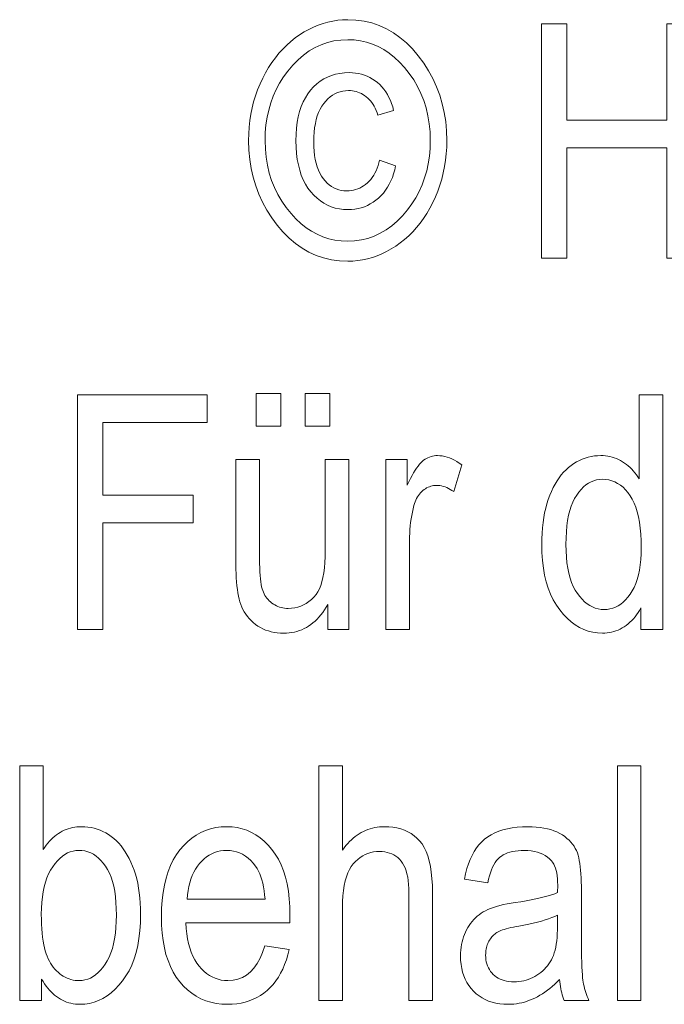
# Model space of a CAD drawing. Extents: x 5 to 2705, y 5 to 648.
# Tile 39 of 50: x 763.03 to 768.52, y 52.97 to 61.37. Entities that reach past the tile are written whole.
import ezdxf

# ---------------------------------------------------------------- set-up
doc = ezdxf.new("R2010")
doc.units = 0

msp = doc.modelspace()

# ---------------------------------------------------------------- linework, layer by layer
at = {"color": 7, "lineweight": 13}
for points in [[(765.819885, 61.367668), (765.890503, 61.364586), (765.958801, 61.355335), (766.024719, 61.33992), (766.088379, 61.318336), (766.149719, 61.290588), (766.20874, 61.256672), (766.265381, 61.216591), (766.319763, 61.170341), (766.371826, 61.117928), (766.42157, 61.059345), (766.467651, 60.996632), (766.508972, 60.931816), (766.54541, 60.864899), (766.576965, 60.795879), (766.603638, 60.724762), (766.625549, 60.651543), (766.642517, 60.576221), (766.654663, 60.498798), (766.661926, 60.419277), (766.664368, 60.337654), (766.663147, 60.280544), (766.659546, 60.224365), (766.653564, 60.169113), (766.645142, 60.114788), (766.634338, 60.06139), (766.621155, 60.008923), (766.60553, 59.957382), (766.587524, 59.906769), (766.567139, 59.857082), (766.544312, 59.808323), (766.519592, 59.761154), (766.493347, 59.716236), (766.465576, 59.673569), (766.436401, 59.633152), (766.405701, 59.594986), (766.373474, 59.559074), (766.339844, 59.52541), (766.304626, 59.493996), (766.268005, 59.464836), (766.229858, 59.437927), (766.190796, 59.413433), (766.151245, 59.391514), (766.111328, 59.372177), (766.070923, 59.355415), (766.030151, 59.341236), (765.988953, 59.329632), (765.947327, 59.320606), (765.905273, 59.314159), (765.862793, 59.310295), (765.819885, 59.309006), (765.749329, 59.31208), (765.68103, 59.321308), (765.615051, 59.336693), (765.551392, 59.358227), (765.490112, 59.385914), (765.431091, 59.419754), (765.37439, 59.459747), (765.320068, 59.505894), (765.268005, 59.558193), (765.218262, 59.616646), (765.172119, 59.67923), (765.130859, 59.743931), (765.094421, 59.810745), (765.062866, 59.879673), (765.036133, 59.950718), (765.014282, 60.023876), (764.997253, 60.099148), (764.985168, 60.176537), (764.977844, 60.256039), (764.975403, 60.337654), (764.976624, 60.39502), (764.980225, 60.451431), (764.986206, 60.506889), (764.994629, 60.561394), (765.005432, 60.614941), (765.018677, 60.66753), (765.034241, 60.71917), (765.052246, 60.769852), (765.072693, 60.819576), (765.095459, 60.868351), (765.120239, 60.91552), (765.146484, 60.960438), (765.174194, 61.003105), (765.20343, 61.043522), (765.234131, 61.081684), (765.266296, 61.117599), (765.299988, 61.15126), (765.335144, 61.182674), (765.371826, 61.211834), (765.409973, 61.238747), (765.449036, 61.263241), (765.488525, 61.285156), (765.528503, 61.304497), (765.568848, 61.321255), (765.609619, 61.335438), (765.650818, 61.347038), (765.692444, 61.356064), (765.734497, 61.362511), (765.776978, 61.366379)], [(767.470642, 59.333561), (767.470642, 61.333561), (767.687561, 61.333561), (767.687561, 60.51228), (768.540222, 60.51228), (768.540222, 61.333561), (768.757141, 61.333561), (768.757141, 59.333561), (768.540222, 59.333561), (768.540222, 60.27626), (767.687561, 60.27626), (767.687561, 59.333561)], [(765.819885, 61.197136), (765.760559, 61.194462), (765.703003, 61.18644), (765.647339, 61.173069), (765.593567, 61.154354), (765.541565, 61.130287), (765.491516, 61.100872), (765.443237, 61.066113), (765.396851, 61.026005), (765.352356, 60.980545), (765.309692, 60.929741), (765.272888, 60.879128), (765.239929, 60.826603), (765.210876, 60.772171), (765.185669, 60.715824), (765.164368, 60.657574), (765.146912, 60.597408), (765.133362, 60.535336), (765.123718, 60.471352), (765.117859, 60.405457), (765.115967, 60.337654), (765.118164, 60.26487), (765.124817, 60.194408), (765.135864, 60.126263), (765.151306, 60.060436), (765.171204, 59.996929), (765.195496, 59.935745), (765.224243, 59.876877), (765.257385, 59.820328), (765.294983, 59.766098), (765.336975, 59.714188), (765.378601, 59.669605), (765.421753, 59.629715), (765.46637, 59.594517), (765.512451, 59.564011), (765.559998, 59.5382), (765.60907, 59.517082), (765.659546, 59.500656), (765.711548, 59.488922), (765.764954, 59.481884), (765.819885, 59.479538), (765.879028, 59.482212), (765.93634, 59.490231), (765.991882, 59.503601), (766.045593, 59.52232), (766.097534, 59.546387), (766.147644, 59.575798), (766.195984, 59.610561), (766.242493, 59.650669), (766.287231, 59.696125), (766.330139, 59.746929), (766.366943, 59.797287), (766.399902, 59.849579), (766.428955, 59.903805), (766.454102, 59.959972), (766.475403, 60.018078), (766.492859, 60.078117), (766.506409, 60.140095), (766.516113, 60.20401), (766.521912, 60.269863), (766.523865, 60.337654), (766.521667, 60.410439), (766.515015, 60.4809), (766.503967, 60.549046), (766.488525, 60.614872), (766.468628, 60.678375), (766.444275, 60.739563), (766.415588, 60.798431), (766.382385, 60.85498), (766.344849, 60.90921), (766.302856, 60.961121), (766.261169, 61.005962), (766.218018, 61.046085), (766.173462, 61.081486), (766.12738, 61.112171), (766.079773, 61.13813), (766.030762, 61.159374), (765.980286, 61.175896), (765.928284, 61.187695), (765.874817, 61.194775)], [(766.09137, 60.171215), (766.227844, 60.122101), (766.220215, 60.087673), (766.21106, 60.05479), (766.200439, 60.023445), (766.188171, 59.993645), (766.174438, 59.965382), (766.159119, 59.938663), (766.142273, 59.913486), (766.123901, 59.889851), (766.104004, 59.867756), (766.08252, 59.847202), (766.059937, 59.828411), (766.03656, 59.811596), (766.012451, 59.796761), (765.987549, 59.783901), (765.961975, 59.773022), (765.935608, 59.764122), (765.908447, 59.757198), (765.880615, 59.752251), (765.85199, 59.749283), (765.822632, 59.748295), (765.785095, 59.749809), (765.74884, 59.754353), (765.713867, 59.761925), (765.680176, 59.772526), (765.647827, 59.786152), (765.61676, 59.802811), (765.586975, 59.822498), (765.558533, 59.845211), (765.531311, 59.870956), (765.505432, 59.899727), (765.481445, 59.931335), (765.460022, 59.965595), (765.441101, 60.002499), (765.424683, 60.042046), (765.410767, 60.084244), (765.399414, 60.129086), (765.390625, 60.176575), (765.384277, 60.226711), (765.380493, 60.279495), (765.379272, 60.334927), (765.380493, 60.390327), (765.384216, 60.443027), (765.390503, 60.493031), (765.399231, 60.540329), (765.410461, 60.584927), (765.424194, 60.626823), (765.44043, 60.666016), (765.459167, 60.702511), (765.480347, 60.736301), (765.504089, 60.767395), (765.529846, 60.795647), (765.557129, 60.820927), (765.58606, 60.843235), (765.616516, 60.862564), (765.648499, 60.878922), (765.682129, 60.892307), (765.717285, 60.902714), (765.754028, 60.910149), (765.792297, 60.914612), (765.832153, 60.9161), (765.859863, 60.915253), (765.88678, 60.912716), (765.912903, 60.908485), (765.938293, 60.902565), (765.96283, 60.894951), (765.986572, 60.885647), (766.009521, 60.874653), (766.031677, 60.861965), (766.05304, 60.847584), (766.073669, 60.831516), (766.093201, 60.813915), (766.11145, 60.794952), (766.128479, 60.774624), (766.144165, 60.752934), (766.158569, 60.729877), (766.171692, 60.705456), (766.183594, 60.679672), (766.194153, 60.652523), (766.20343, 60.624012), (766.211426, 60.594135), (766.077759, 60.554569), (766.070618, 60.574795), (766.062805, 60.593998), (766.054382, 60.612175), (766.045349, 60.629333), (766.035645, 60.645466), (766.025269, 60.660572), (766.014282, 60.67466), (766.002686, 60.687721), (765.990356, 60.69976), (765.977478, 60.710777), (765.96405, 60.720757), (765.950256, 60.729687), (765.936096, 60.737564), (765.92157, 60.744392), (765.906677, 60.750172), (765.891418, 60.754898), (765.875793, 60.758575), (765.859802, 60.7612), (765.843445, 60.762775), (765.826721, 60.763302), (765.801758, 60.762196), (765.777649, 60.758881), (765.754395, 60.753357), (765.731995, 60.745621), (765.710449, 60.735676), (765.689697, 60.723518), (765.6698, 60.709156), (765.650818, 60.692577), (765.632629, 60.673794), (765.615234, 60.652798), (765.599182, 60.629631), (765.584839, 60.60434), (765.572144, 60.576916), (765.561157, 60.547367), (765.551819, 60.51569), (765.544189, 60.481884), (765.538269, 60.44595), (765.534058, 60.407887), (765.531555, 60.367695), (765.530701, 60.325375), (765.531494, 60.284924), (765.533875, 60.246521), (765.537903, 60.210163), (765.543579, 60.175854), (765.550781, 60.143589), (765.559631, 60.113369), (765.570129, 60.085197), (765.582214, 60.059074), (765.595886, 60.034992), (765.611145, 60.012962), (765.627686, 59.993), (765.644958, 59.975143), (765.663025, 59.959385), (765.681885, 59.945728), (765.701538, 59.934174), (765.721985, 59.924721), (765.743225, 59.917366), (765.765259, 59.912113), (765.788086, 59.908962), (765.811707, 59.907913), (765.831177, 59.908604), (765.850159, 59.910667), (765.868835, 59.914112), (765.887024, 59.918938), (765.904846, 59.925137), (765.922241, 59.932716), (765.939209, 59.941673), (765.955811, 59.952007), (765.971924, 59.963718), (765.987732, 59.976807), (766.002747, 59.991154), (766.016724, 60.00663), (766.029724, 60.023239), (766.041626, 60.040981), (766.05249, 60.059856), (766.062378, 60.079865), (766.071167, 60.101002), (766.078918, 60.123276), (766.085693, 60.146679)], [(765.040955, 57.902454), (765.040955, 58.182129), (765.251038, 58.182129), (765.251038, 57.902454)], [(765.458374, 57.902454), (765.458374, 58.182129), (765.668518, 58.182129), (765.668518, 57.902454)], [(763.51709, 56.169849), (763.51709, 58.169849), (764.623474, 58.169849), (764.623474, 57.933834), (763.734009, 57.933834), (763.734009, 57.314461), (764.503418, 57.314461), (764.503418, 57.078445), (763.734009, 57.078445), (763.734009, 56.169849)], [(768.316528, 56.169849), (768.316528, 56.352661), (768.305298, 56.33215), (768.293457, 56.312634), (768.280945, 56.294113), (768.267822, 56.276588), (768.254089, 56.260059), (768.239746, 56.24453), (768.224731, 56.229992), (768.209106, 56.216454), (768.192871, 56.203907), (768.176025, 56.19236), (768.158691, 56.181862), (768.141052, 56.17247), (768.12323, 56.164181), (768.105042, 56.156998), (768.08667, 56.150921), (768.067932, 56.145947), (768.049011, 56.142078), (768.029785, 56.139317), (768.010254, 56.137661), (767.990479, 56.137108), (767.949036, 56.139091), (767.908691, 56.145046), (767.869507, 56.154972), (767.831421, 56.168869), (767.794495, 56.186733), (767.758728, 56.208569), (767.72406, 56.234371), (767.690552, 56.264145), (767.658142, 56.297894), (767.626892, 56.335606), (767.597717, 56.376923), (767.571655, 56.421474), (767.548645, 56.469257), (767.528687, 56.520271), (767.51178, 56.57452), (767.497986, 56.632004), (767.487244, 56.692722), (767.479553, 56.756672), (767.474976, 56.823853), (767.473389, 56.894268), (767.474121, 56.942905), (767.476135, 56.99004), (767.479553, 57.035675), (767.484314, 57.079807), (767.490479, 57.12244), (767.497986, 57.163574), (767.506836, 57.203205), (767.51709, 57.241337), (767.528687, 57.277966), (767.541626, 57.313095), (767.555725, 57.346588), (767.57074, 57.378307), (767.58667, 57.408253), (767.603516, 57.436424), (767.621277, 57.462822), (767.639954, 57.48745), (767.659546, 57.5103), (767.679993, 57.531376), (767.701416, 57.550682), (767.723755, 57.568211), (767.746765, 57.584023), (767.770325, 57.598171), (767.794373, 57.610653), (767.818909, 57.621471), (767.843994, 57.630627), (767.869507, 57.638115), (767.89563, 57.643944), (767.92218, 57.648102), (767.949219, 57.6506), (767.976807, 57.651432), (767.996582, 57.650906), (768.016113, 57.64933), (768.035278, 57.646706), (768.054199, 57.643028), (768.072815, 57.638302), (768.091187, 57.632523), (768.109253, 57.625694), (768.127014, 57.617817), (768.14447, 57.608887), (768.161682, 57.598907), (768.178467, 57.587986), (768.194641, 57.576233), (768.210205, 57.563648), (768.22522, 57.550232), (768.239624, 57.53598), (768.253418, 57.520901), (768.266663, 57.504986), (768.279358, 57.488239), (768.291382, 57.470661), (768.302856, 57.452251), (768.302856, 58.169849), (768.504761, 58.169849), (768.504761, 56.169849)], [(765.650757, 56.169849), (765.650757, 56.382675), (765.636597, 56.35873), (765.621948, 56.336018), (765.606812, 56.314529), (765.591187, 56.29427), (765.575073, 56.275238), (765.558411, 56.257435), (765.541321, 56.24086), (765.523743, 56.22551), (765.505615, 56.211391), (765.487061, 56.198498), (765.467957, 56.186836), (765.448425, 56.176399), (765.428345, 56.167191), (765.407837, 56.159206), (765.38678, 56.152454), (765.365234, 56.146931), (765.343262, 56.142632), (765.32074, 56.139565), (765.297729, 56.137722), (765.274231, 56.137108), (765.246521, 56.137863), (765.219666, 56.140137), (765.193604, 56.143921), (765.168335, 56.149223), (765.143921, 56.156036), (765.120361, 56.164364), (765.097534, 56.17421), (765.075623, 56.185566), (765.054443, 56.198437), (765.034119, 56.212822), (765.014893, 56.228371), (764.996948, 56.24472), (764.980347, 56.261875), (764.965027, 56.279835), (764.95105, 56.298599), (764.938416, 56.318172), (764.927124, 56.338547), (764.917114, 56.359726), (764.908447, 56.38171), (764.901123, 56.404503), (764.894775, 56.428539), (764.889099, 56.454269), (764.884033, 56.481689), (764.8797, 56.510803), (764.876038, 56.541611), (764.873047, 56.574104), (764.870667, 56.608295), (764.869019, 56.644173), (764.868042, 56.681747), (764.867676, 56.721008), (764.867676, 57.61869), (765.068237, 57.61869), (765.068237, 56.815144), (765.068481, 56.771873), (765.069153, 56.731567), (765.070251, 56.694221), (765.071838, 56.659836), (765.073853, 56.62841), (765.076355, 56.599945), (765.079285, 56.57444), (765.082642, 56.551895), (765.086487, 56.53231), (765.090759, 56.51569), (765.095642, 56.500847), (765.101257, 56.486603), (765.107666, 56.472961), (765.114868, 56.459919), (765.122803, 56.447475), (765.131531, 56.435635), (765.140991, 56.424393), (765.151184, 56.41375), (765.16217, 56.403709), (765.17395, 56.394268), (765.186279, 56.385586), (765.198914, 56.377815), (765.211914, 56.37096), (765.225281, 56.365021), (765.238953, 56.359993), (765.25293, 56.355881), (765.267334, 56.35268), (765.281982, 56.350395), (765.297058, 56.349026), (765.312439, 56.348568), (765.34082, 56.349754), (765.368225, 56.353313), (765.394531, 56.359249), (765.4198, 56.367558), (765.444092, 56.378239), (765.467285, 56.391296), (765.489502, 56.406727), (765.51062, 56.42453), (765.530762, 56.444706), (765.549805, 56.467258), (765.564819, 56.489426), (765.578308, 56.515007), (765.590149, 56.543995), (765.600464, 56.576397), (765.609131, 56.612209), (765.616272, 56.651432), (765.621826, 56.694065), (765.625793, 56.740108), (765.628174, 56.789562), (765.628906, 56.842426), (765.628906, 57.61869), (765.830872, 57.61869), (765.830872, 56.169849)], [(766.145996, 56.169849), (766.145996, 57.61869), (766.327454, 57.61869), (766.327454, 57.399044), (766.341248, 57.428574), (766.354797, 57.456043), (766.368164, 57.481453), (766.381226, 57.504803), (766.394104, 57.526093), (766.406738, 57.545319), (766.419189, 57.562489), (766.431335, 57.577599), (766.443298, 57.590649), (766.455017, 57.601635), (766.466736, 57.611099), (766.47876, 57.619564), (766.491089, 57.627033), (766.503662, 57.633507), (766.516541, 57.638985), (766.529724, 57.643463), (766.543213, 57.64695), (766.556946, 57.649441), (766.570984, 57.650932), (766.585266, 57.651432), (766.60553, 57.650642), (766.625854, 57.648266), (766.64624, 57.64431), (766.666687, 57.638771), (766.687256, 57.631649), (766.707886, 57.622948), (766.728638, 57.612659), (766.749451, 57.600792), (766.770325, 57.587337), (766.79126, 57.572304), (766.723083, 57.344475), (766.70813, 57.354584), (766.693237, 57.363628), (766.678406, 57.371609), (766.663696, 57.378525), (766.649048, 57.38438), (766.634521, 57.389168), (766.620056, 57.392891), (766.605652, 57.395554), (766.591309, 57.397148), (766.577087, 57.397682), (766.564392, 57.397228), (766.55188, 57.395878), (766.539612, 57.393627), (766.527527, 57.390476), (766.515686, 57.386425), (766.504089, 57.381474), (766.492676, 57.375622), (766.481506, 57.368866), (766.47052, 57.361214), (766.459778, 57.352661), (766.449463, 57.3433), (766.439758, 57.333233), (766.430664, 57.322456), (766.422241, 57.310966), (766.414429, 57.298771), (766.407227, 57.285866), (766.400635, 57.272251), (766.394714, 57.257927), (766.389404, 57.242893), (766.384705, 57.22715), (766.377502, 57.198868), (766.370972, 57.170231), (766.365234, 57.141239), (766.360291, 57.111897), (766.356079, 57.082195), (766.352661, 57.052143), (766.349976, 57.021732), (766.348083, 56.990967), (766.346924, 56.95985), (766.346558, 56.928375), (766.346558, 56.169849)], [(767.679443, 56.892906), (767.68042, 56.838142), (767.683289, 56.786274), (767.688171, 56.737297), (767.695007, 56.691216), (767.703796, 56.648022), (767.714539, 56.607719), (767.727234, 56.570312), (767.741821, 56.535797), (767.758423, 56.504173), (767.776978, 56.475441), (767.796814, 56.44952), (767.817261, 56.426331), (767.838379, 56.405865), (767.860107, 56.38813), (767.882507, 56.373123), (767.905579, 56.360844), (767.929199, 56.351295), (767.953552, 56.344475), (767.978516, 56.340382), (768.004089, 56.339016), (768.029419, 56.340328), (768.054016, 56.344257), (768.078003, 56.350803), (768.101257, 56.359974), (768.12384, 56.371758), (768.145691, 56.386166), (768.166931, 56.403191), (768.187439, 56.422836), (768.207336, 56.445103), (768.226501, 56.469986), (768.244385, 56.497517), (768.260376, 56.527721), (768.274475, 56.5606), (768.286743, 56.596153), (768.297058, 56.63438), (768.305542, 56.675278), (768.312134, 56.718853), (768.316833, 56.765102), (768.319702, 56.814026), (768.320618, 56.86562), (768.319702, 56.924824), (768.316833, 56.980736), (768.312134, 57.033363), (768.305542, 57.082703), (768.297058, 57.12875), (768.286743, 57.171513), (768.274475, 57.210987), (768.260376, 57.247177), (768.244385, 57.280075), (768.226501, 57.309685), (768.207153, 57.336254), (768.18689, 57.360027), (768.165588, 57.381001), (768.143311, 57.399181), (768.120056, 57.414562), (768.095825, 57.427147), (768.070618, 57.436935), (768.044434, 57.443928), (768.017273, 57.448124), (767.989075, 57.449524), (767.96405, 57.448177), (767.939758, 57.444145), (767.916138, 57.437428), (767.89325, 57.42802), (767.871094, 57.415928), (767.849609, 57.401146), (767.828857, 57.383675), (767.808777, 57.363518), (767.789429, 57.340675), (767.770813, 57.315144), (767.753479, 57.286732), (767.737915, 57.255253), (767.724182, 57.220703), (767.712341, 57.183083), (767.702271, 57.142395), (767.694031, 57.098637), (767.687622, 57.051807), (767.683044, 57.001911), (767.680298, 56.94894)], [(763.212158, 53.006138), (763.025269, 53.006138), (763.025269, 55.006138), (763.225769, 55.006138), (763.225769, 54.292633), (763.23877, 54.311779), (763.252136, 54.329929), (763.265808, 54.347088), (763.279846, 54.363247), (763.294189, 54.37841), (763.308899, 54.392578), (763.323914, 54.40575), (763.339294, 54.417927), (763.355042, 54.429104), (763.371094, 54.439289), (763.387512, 54.44849), (763.404297, 54.456726), (763.421448, 54.463989), (763.438965, 54.470284), (763.456848, 54.475613), (763.475098, 54.479973), (763.493774, 54.48336), (763.512756, 54.485783), (763.532104, 54.487236), (763.55188, 54.48772), (763.579407, 54.486889), (763.606506, 54.48439), (763.633057, 54.480232), (763.659119, 54.474407), (763.684692, 54.466915), (763.709778, 54.45776), (763.734314, 54.446941), (763.758362, 54.43446), (763.78186, 54.420311), (763.804932, 54.404499), (763.827271, 54.386997), (763.848633, 54.367775), (763.869141, 54.346832), (763.888733, 54.324173), (763.90741, 54.299793), (763.925171, 54.273697), (763.942017, 54.24588), (763.957947, 54.216343), (763.972961, 54.185089), (763.987061, 54.152115), (764, 54.117558), (764.011597, 54.081554), (764.021851, 54.044106), (764.030701, 54.005211), (764.038208, 53.96487), (764.044373, 53.92308), (764.049133, 53.879848), (764.052551, 53.835171), (764.054565, 53.789043), (764.055237, 53.74147), (764.053711, 53.669487), (764.049072, 53.600872), (764.041382, 53.535625), (764.030579, 53.473751), (764.016724, 53.415245), (763.999756, 53.360107), (763.979736, 53.308342), (763.956604, 53.259945), (763.93042, 53.214916), (763.901123, 53.17326), (763.869751, 53.135284), (763.837341, 53.101307), (763.803955, 53.071327), (763.76947, 53.045345), (763.734009, 53.023361), (763.697449, 53.005375), (763.659851, 52.991383), (763.621277, 52.981392), (763.581604, 52.975395), (763.540955, 52.973396), (763.520386, 52.973934), (763.500305, 52.975552), (763.480652, 52.978245), (763.461365, 52.982018), (763.442566, 52.986866), (763.424133, 52.992794), (763.406128, 52.999802), (763.38855, 53.007885), (763.37146, 53.017044), (763.354736, 53.027283), (763.33844, 53.038586), (763.322571, 53.050941), (763.30719, 53.064342), (763.292297, 53.078796), (763.277832, 53.094303), (763.263794, 53.110859), (763.250183, 53.128464), (763.237061, 53.147121), (763.224365, 53.166828), (763.212158, 53.187584)], [(765.575073, 53.006138), (765.575073, 55.006138), (765.775574, 55.006138), (765.775574, 54.28854), (765.789978, 54.307961), (765.804688, 54.326382), (765.819824, 54.343811), (765.835266, 54.360245), (765.851135, 54.375679), (765.867371, 54.390121), (765.883911, 54.403564), (765.900879, 54.416016), (765.918213, 54.427467), (765.935913, 54.437923), (765.953918, 54.447388), (765.972351, 54.455853), (765.99115, 54.463322), (766.010315, 54.469795), (766.029846, 54.475273), (766.049744, 54.479752), (766.070007, 54.483238), (766.090637, 54.485729), (766.111633, 54.487221), (766.132996, 54.48772), (766.170166, 54.486511), (766.205688, 54.482891), (766.239624, 54.476852), (766.271973, 54.468403), (766.302673, 54.457535), (766.331848, 54.444256), (766.359375, 54.428558), (766.385376, 54.41045), (766.409729, 54.389923), (766.432495, 54.366985), (766.453369, 54.340824), (766.471985, 54.310638), (766.488464, 54.276432), (766.502747, 54.238197), (766.514832, 54.195938), (766.524719, 54.149658), (766.53241, 54.09935), (766.537903, 54.045021), (766.541199, 53.986664), (766.542297, 53.924282), (766.542297, 53.006138), (766.341736, 53.006138), (766.341736, 53.924282), (766.341064, 53.960873), (766.339111, 53.995335), (766.335754, 54.027664), (766.331055, 54.057869), (766.325073, 54.085945), (766.317688, 54.111897), (766.309021, 54.135715), (766.29895, 54.157406), (766.287598, 54.176971), (766.274902, 54.194405), (766.261047, 54.209957), (766.246155, 54.223873), (766.230225, 54.236153), (766.213379, 54.246792), (766.195435, 54.255798), (766.176514, 54.263165), (766.156555, 54.268894), (766.13562, 54.272987), (766.113708, 54.27544), (766.090759, 54.27626), (766.064941, 54.275211), (766.039917, 54.27206), (766.015625, 54.266808), (765.992188, 54.259453), (765.969482, 54.25), (765.947571, 54.238441), (765.926453, 54.224789), (765.906067, 54.20903), (765.886475, 54.191174), (765.867676, 54.171211), (765.850159, 54.148579), (765.834534, 54.1227), (765.82074, 54.093575), (765.808716, 54.061199), (765.798584, 54.025578), (765.790344, 53.98671), (765.783875, 53.944595), (765.779297, 53.899235), (765.776489, 53.850628), (765.775574, 53.798771), (765.775574, 53.006138)], [(768.118042, 53.006138), (768.118042, 55.006138), (768.318542, 55.006138), (768.318542, 53.006138)], [(765.113953, 53.472713), (765.321289, 53.441338), (765.310059, 53.396091), (765.29718, 53.353123), (765.282654, 53.312435), (765.266418, 53.274025), (765.248474, 53.237892), (765.228882, 53.204037), (765.207581, 53.172462), (765.184631, 53.143166), (765.160034, 53.116146), (765.133728, 53.091404), (765.105896, 53.068981), (765.076843, 53.04892), (765.046448, 53.031219), (765.014771, 53.015877), (764.98175, 53.002899), (764.94751, 52.992275), (764.911926, 52.984016), (764.875061, 52.978115), (764.836853, 52.974575), (764.797424, 52.973396), (764.747925, 52.975311), (764.700317, 52.981064), (764.654663, 52.990646), (764.610901, 53.004063), (764.569092, 53.021317), (764.529175, 53.0424), (764.491211, 53.067318), (764.455139, 53.096069), (764.421021, 53.128654), (764.388794, 53.165073), (764.359131, 53.205109), (764.332581, 53.248539), (764.309143, 53.295368), (764.288879, 53.345592), (764.271667, 53.399216), (764.257629, 53.456234), (764.246704, 53.516651), (764.238892, 53.580463), (764.234192, 53.647675), (764.232605, 53.718281), (764.234192, 53.791534), (764.238892, 53.861225), (764.246826, 53.927361), (764.257812, 53.989929), (764.272034, 54.048943), (764.289368, 54.104393), (764.309814, 54.156281), (764.333435, 54.204609), (764.360229, 54.249378), (764.390198, 54.290585), (764.422546, 54.328041), (764.456543, 54.361553), (764.49231, 54.391125), (764.529663, 54.416752), (764.568726, 54.438438), (764.609497, 54.456181), (764.651917, 54.469978), (764.695984, 54.479836), (764.74176, 54.485748), (764.789246, 54.48772), (764.834595, 54.485783), (764.878418, 54.479973), (764.920715, 54.470284), (764.961426, 54.456726), (765.000671, 54.439289), (765.038391, 54.41798), (765.074585, 54.392796), (765.109253, 54.363735), (765.142334, 54.330803), (765.17395, 54.293995), (765.203247, 54.253517), (765.229431, 54.209576), (765.252563, 54.162167), (765.272644, 54.111294), (765.289551, 54.056957), (765.303467, 53.999153), (765.314209, 53.937885), (765.32196, 53.87315), (765.326599, 53.804951), (765.328125, 53.733288), (765.326721, 53.667801), (764.440002, 53.667801), (764.443298, 53.620163), (764.448425, 53.574924), (764.455322, 53.532085), (764.463989, 53.49165), (764.474426, 53.453613), (764.486633, 53.41798), (764.50061, 53.384747), (764.516357, 53.353912), (764.533936, 53.325481), (764.553223, 53.299454), (764.573853, 53.275864), (764.595337, 53.254761), (764.617737, 53.236137), (764.640991, 53.219997), (764.6651, 53.206341), (764.690063, 53.195168), (764.715942, 53.186478), (764.742676, 53.180271), (764.770325, 53.176548), (764.798767, 53.175304), (764.842712, 53.17828), (764.88385, 53.187202), (764.922241, 53.202072), (764.957886, 53.222893), (764.990784, 53.249657), (765.020935, 53.282372), (765.04834, 53.321037), (765.072937, 53.365646), (765.094788, 53.416206)], [(767.624146, 53.184856), (767.603882, 53.164364), (767.583435, 53.144909), (767.562866, 53.126492), (767.542053, 53.109112), (767.521179, 53.09277), (767.500061, 53.077461), (767.478821, 53.06319), (767.457397, 53.049957), (767.435791, 53.037762), (767.414062, 53.0266), (767.392151, 53.016491), (767.370056, 53.007446), (767.347839, 52.999466), (767.325439, 52.99255), (767.302856, 52.986698), (767.280151, 52.981907), (767.257263, 52.978184), (767.234192, 52.975525), (767.210999, 52.973927), (767.187622, 52.973396), (767.151245, 52.974514), (767.116394, 52.977871), (767.083008, 52.983463), (767.051147, 52.991295), (767.020813, 53.001362), (766.991943, 53.013668), (766.9646, 53.02821), (766.938782, 53.044991), (766.914429, 53.064011), (766.891541, 53.085266), (766.870544, 53.108418), (766.851746, 53.133121), (766.835205, 53.159386), (766.820801, 53.187202), (766.808655, 53.216576), (766.798706, 53.247501), (766.791016, 53.279984), (766.785461, 53.314022), (766.782166, 53.349617), (766.781067, 53.386765), (766.781555, 53.411583), (766.783142, 53.435825), (766.785706, 53.459496), (766.789368, 53.48259), (766.794006, 53.505116), (766.799683, 53.527065), (766.806458, 53.548443), (766.814209, 53.569248), (766.823059, 53.589481), (766.832886, 53.609138), (766.843628, 53.62809), (766.855164, 53.646191), (766.867432, 53.663452), (766.880493, 53.679863), (766.894287, 53.695427), (766.908875, 53.710148), (766.924194, 53.724022), (766.940308, 53.737053), (766.957153, 53.749233), (766.974792, 53.760571), (766.993713, 53.771198), (767.014526, 53.781254), (767.03717, 53.790737), (767.061646, 53.799644), (767.088013, 53.80798), (767.116211, 53.815742), (767.146301, 53.822933), (767.178223, 53.829548), (767.211975, 53.83559), (767.24762, 53.841064), (767.29541, 53.848293), (767.340637, 53.855797), (767.383179, 53.863571), (767.423096, 53.871624), (767.460449, 53.879944), (767.495178, 53.888538), (767.527222, 53.897408), (767.556702, 53.906548), (767.583557, 53.915962), (767.607788, 53.925648), (767.609131, 53.988403), (767.608643, 54.017258), (767.606995, 54.044338), (767.60437, 54.069645), (767.600647, 54.093178), (767.595825, 54.114937), (767.589966, 54.134922), (767.583069, 54.153137), (767.575073, 54.169575), (767.56604, 54.184242), (767.555969, 54.197132), (767.540161, 54.213722), (767.522705, 54.228565), (767.503662, 54.241665), (767.483032, 54.253014), (767.460815, 54.262619), (767.436951, 54.270477), (767.411438, 54.276588), (767.384399, 54.280952), (767.355713, 54.283573), (767.325378, 54.284447), (767.297974, 54.283867), (767.272034, 54.282127), (767.247437, 54.279228), (767.224304, 54.275169), (767.202576, 54.269951), (767.182312, 54.263573), (767.163391, 54.256035), (767.145935, 54.247337), (767.129944, 54.23748), (767.115295, 54.226463), (767.101746, 54.213852), (767.088928, 54.199207), (767.076843, 54.182529), (767.065491, 54.163818), (767.054932, 54.143074), (767.045044, 54.1203), (767.03595, 54.09549), (767.027527, 54.068649), (767.019897, 54.039772), (767.012939, 54.008865), (766.815125, 54.041607), (766.824463, 54.086998), (766.83551, 54.129848), (766.848328, 54.170162), (766.862854, 54.207939), (766.879089, 54.243179), (766.897095, 54.275879), (766.916809, 54.306042), (766.938232, 54.333668), (766.961426, 54.358757), (766.986389, 54.38131), (767.013245, 54.401527), (767.042358, 54.419617), (767.07373, 54.435577), (767.1073, 54.449413), (767.143066, 54.461117), (767.181091, 54.470695), (767.221313, 54.478142), (767.263794, 54.483463), (767.308472, 54.486656), (767.355408, 54.48772), (767.391968, 54.487019), (767.426941, 54.484909), (767.460266, 54.481396), (767.492065, 54.476479), (767.522156, 54.470154), (767.55072, 54.462425), (767.577637, 54.453293), (767.602905, 54.442753), (767.626648, 54.430809), (767.648743, 54.417461), (767.669189, 54.403076), (767.68811, 54.38802), (767.705505, 54.372299), (767.721313, 54.355907), (767.735535, 54.338844), (767.748169, 54.321117), (767.759277, 54.302719), (767.768738, 54.283653), (767.776733, 54.26392), (767.783081, 54.243519), (767.788391, 54.221828), (767.793152, 54.198227), (767.797363, 54.172714), (767.800964, 54.14529), (767.804077, 54.115959), (767.80658, 54.084721), (767.808533, 54.051567), (767.809937, 54.016506), (767.810791, 53.979534), (767.811035, 53.940655), (767.811035, 53.613232), (767.811218, 53.547016), (767.811584, 53.485893), (767.812256, 53.429855), (767.81311, 53.378906), (767.81427, 53.333046), (767.815735, 53.292278), (767.817383, 53.256596), (767.819336, 53.226002), (767.821533, 53.200497), (767.824036, 53.18008), (767.826843, 53.162258), (767.8302, 53.144527), (767.834045, 53.126896), (767.83844, 53.109356), (767.843262, 53.091915), (767.848633, 53.07457), (767.854553, 53.05732), (767.860901, 53.040161), (767.867798, 53.023102), (767.875183, 53.006138), (767.6651, 53.006138), (767.659058, 53.021431), (767.653381, 53.037296), (767.648193, 53.053738), (767.643494, 53.070747), (767.63916, 53.088333), (767.635315, 53.106491), (767.631836, 53.125225), (767.628845, 53.144527), (767.626282, 53.164406)], [(763.209412, 53.74147), (763.209839, 53.697582), (763.21106, 53.65596), (763.213135, 53.6166), (763.215942, 53.579506), (763.219666, 53.544678), (763.224182, 53.512112), (763.229492, 53.481812), (763.235596, 53.453777), (763.242554, 53.428005), (763.250366, 53.404499), (763.25885, 53.38266), (763.268066, 53.361881), (763.277954, 53.342167), (763.288574, 53.323517), (763.299805, 53.305935), (763.311768, 53.289413), (763.324341, 53.273956), (763.337646, 53.259563), (763.351624, 53.246235), (763.366333, 53.233967), (763.38147, 53.222824), (763.396973, 53.212849), (763.412781, 53.204052), (763.428955, 53.196423), (763.445435, 53.189972), (763.462219, 53.184692), (763.47937, 53.180584), (763.496826, 53.17765), (763.514648, 53.175892), (763.532776, 53.175304), (763.557312, 53.176704), (763.581299, 53.180901), (763.604736, 53.187889), (763.627625, 53.197678), (763.649902, 53.210266), (763.671631, 53.225647), (763.692871, 53.243824), (763.713501, 53.264801), (763.733582, 53.288574), (763.753052, 53.315144), (763.771362, 53.344494), (763.78772, 53.376614), (763.802124, 53.411507), (763.814636, 53.449165), (763.825195, 53.489597), (763.833862, 53.532795), (763.840576, 53.578766), (763.845398, 53.627502), (763.848267, 53.679008), (763.849243, 53.733288), (763.848328, 53.788799), (763.84552, 53.841282), (763.840881, 53.890736), (763.834412, 53.93716), (763.82605, 53.980556), (763.815857, 54.020927), (763.803772, 54.058266), (763.789856, 54.092579), (763.774109, 54.123859), (763.75647, 54.152115), (763.737488, 54.177517), (763.717712, 54.200245), (763.697021, 54.220299), (763.675537, 54.237679), (763.653137, 54.252388), (763.629944, 54.26442), (763.605896, 54.273777), (763.580994, 54.280464), (763.555237, 54.284473), (763.528687, 54.285812), (763.504089, 54.284412), (763.480042, 54.280216), (763.456543, 54.273224), (763.433594, 54.263435), (763.411133, 54.250851), (763.389282, 54.23547), (763.367859, 54.217289), (763.347046, 54.196316), (763.326721, 54.172543), (763.306946, 54.145973), (763.288452, 54.11676), (763.271851, 54.085045), (763.257202, 54.050838), (763.244568, 54.014133), (763.233826, 53.97493), (763.225037, 53.933231), (763.218201, 53.889038), (763.213318, 53.842346), (763.210388, 53.793156)], [(764.452271, 53.869713), (765.115295, 53.869713), (765.112, 53.90641), (765.107727, 53.9412), (765.102295, 53.974079), (765.095886, 54.005047), (765.088318, 54.034103), (765.079773, 54.061253), (765.070129, 54.086494), (765.059387, 54.109821), (765.047607, 54.131241), (765.03479, 54.150749), (765.014893, 54.176411), (764.993896, 54.199371), (764.971863, 54.219631), (764.948792, 54.23719), (764.924622, 54.252045), (764.899414, 54.264202), (764.873108, 54.273655), (764.845764, 54.280407), (764.817322, 54.284458), (764.787842, 54.285812), (764.76123, 54.284683), (764.735413, 54.281307), (764.710388, 54.275681), (764.686157, 54.267803), (764.66272, 54.257671), (764.640015, 54.245293), (764.618164, 54.230659), (764.597107, 54.213779), (764.576782, 54.194645), (764.557312, 54.17326), (764.539062, 54.149963), (764.522522, 54.125099), (764.507751, 54.098667), (764.49469, 54.070667), (764.483276, 54.041096), (764.473633, 54.009956), (764.465698, 53.977249), (764.459534, 53.942974), (764.455017, 53.907127)], [(767.607788, 53.733288), (767.584595, 53.722538), (767.559265, 53.712112), (767.531799, 53.702019), (767.502136, 53.692249), (767.470337, 53.682808), (767.436401, 53.673695), (767.400269, 53.664909), (767.362, 53.656452), (767.321594, 53.648319), (767.278992, 53.640518), (767.254395, 53.636089), (767.231323, 53.631538), (767.209778, 53.626869), (767.189697, 53.622074), (767.171204, 53.617153), (767.154236, 53.612114), (767.138794, 53.606949), (767.124878, 53.601662), (767.112488, 53.596252), (767.101624, 53.590721), (767.091797, 53.584896), (767.082336, 53.578606), (767.073364, 53.571854), (767.06488, 53.564636), (767.056824, 53.556957), (767.049194, 53.548813), (767.041992, 53.540203), (767.035278, 53.531132), (767.028992, 53.521595), (767.023193, 53.511597), (767.017883, 53.501205), (767.013123, 53.490505), (767.008911, 53.479488), (767.00531, 53.468159), (767.002197, 53.456512), (766.999695, 53.444557), (766.997742, 53.432285), (766.996338, 53.419697), (766.995483, 53.406799), (766.995239, 53.393585), (766.99585, 53.373264), (766.997803, 53.353779), (767.000977, 53.335121), (767.005493, 53.317299), (767.011292, 53.300304), (767.018311, 53.284145), (767.026672, 53.268818), (767.036255, 53.254322), (767.04718, 53.240662), (767.059326, 53.227829), (767.072693, 53.216034), (767.086975, 53.205482), (767.102234, 53.196171), (767.11853, 53.188103), (767.135742, 53.181274), (767.153992, 53.175686), (767.173218, 53.171341), (767.193359, 53.16824), (767.214539, 53.166378), (767.236694, 53.165756), (767.258057, 53.166317), (767.279053, 53.167992), (767.299622, 53.170792), (767.319763, 53.174706), (767.339539, 53.179741), (767.358948, 53.185894), (767.37793, 53.193165), (767.396484, 53.201553), (767.414673, 53.211063), (767.432495, 53.221691), (767.449646, 53.233253), (767.465881, 53.245564), (767.481262, 53.258629), (767.495789, 53.272442), (767.509399, 53.287003), (767.522095, 53.302319), (767.533936, 53.318382), (767.544922, 53.335197), (767.554932, 53.35276), (767.564148, 53.371075), (767.572449, 53.390621), (767.579834, 53.411869), (767.586365, 53.434822), (767.592041, 53.45948), (767.596863, 53.485844), (767.60083, 53.513916), (767.603882, 53.54369), (767.606018, 53.575169), (767.607361, 53.608356), (767.607788, 53.643246)]]:
    msp.add_lwpolyline(points, close=True, dxfattribs=at)

doc.saveas('drawing.dxf')
